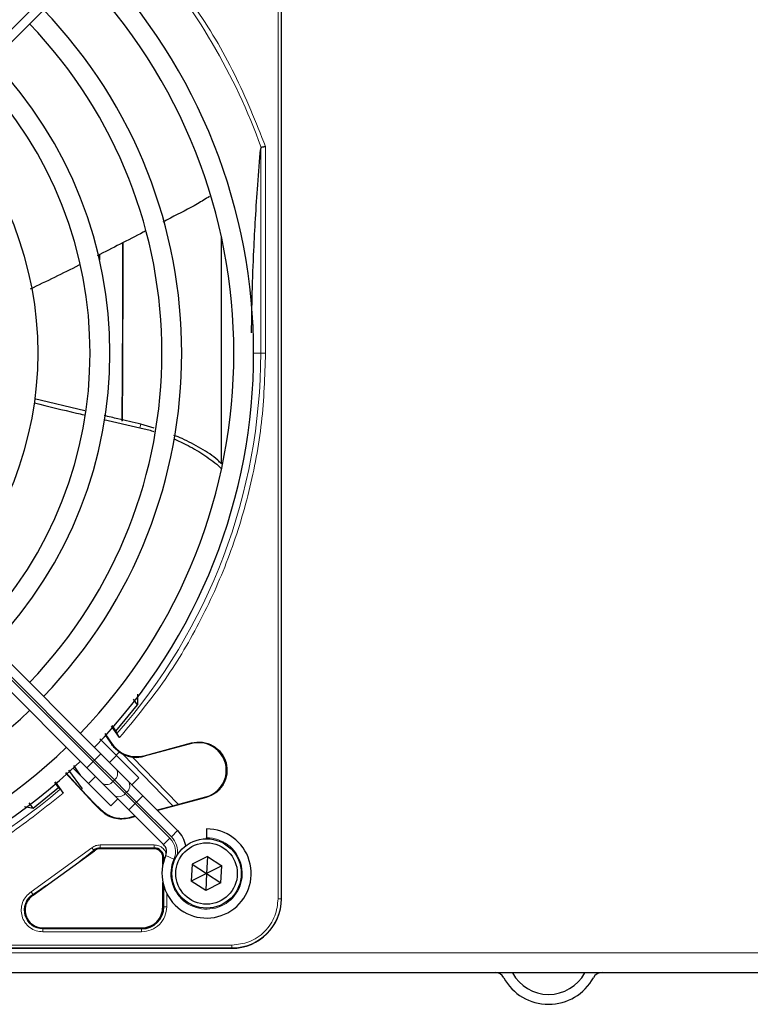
# Model space of a CAD drawing. Header units: millimetres. Extents: x 5 to 418, y 2 to 292.
# Tile 50 of 85: x 96 to 108, y 216 to 232. Entities that reach past the tile are written whole.
import ezdxf

# ---------------------------------------------------------------- set-up
doc = ezdxf.new("R2010")
doc.units = ezdxf.units.MM

msp = doc.modelspace()

# ---------------------------------------------------------------- linework, layer by layer
at = {"color": 7, "linetype": 'Continuous', "lineweight": 18}
for p, q in [((99.9175, 217.6246), (99.9175, 235.9746)), ((99.9673, 217.6246), (99.9673, 235.9746)), ((96.8317, 233.6434), (91.1797, 227.9914)), ((99.624, 230.2442), (99.624, 226.7996)), ((99.707, 230.2729), (99.707, 226.7996)), ((95.781, 227.8916), (95.781, 227.8828)), ((99.506, 226.7996), (99.624, 226.7996)), ((99.707, 226.7996), (99.624, 226.7996)), ((96.8081, 219.9322), (91.1561, 225.5841)), ((91.1797, 225.6077), (96.8317, 219.9558)), ((97.5924, 225.5468), (97.6106, 225.6046)), ((97.1194, 220.22), (97.126, 220.2247)), ((98.4624, 220.2336), (98.4596, 220.2442)), ((96.9377, 220.0618), (96.8317, 219.9558)), ((96.8081, 219.9322), (96.702, 219.8261)), ((96.8317, 219.9558), (96.8081, 219.9322)), ((97.1414, 219.5989), (96.8081, 219.9322)), ((96.8317, 219.9558), (97.165, 219.6224)), ((98.1456, 219.188), (97.3077, 220.0556)), ((97.6662, 220.0202), (97.6634, 220.0309)), ((97.1414, 219.5989), (97.165, 219.6224)), ((97.3468, 219.3935), (97.1414, 219.5989)), ((97.165, 219.6224), (97.3704, 219.417)), ((97.3704, 219.417), (97.3468, 219.3935)), ((97.3704, 219.417), (97.537, 219.2504)), ((96.8271, 219.2334), (96.8183, 219.2266)), ((97.5135, 219.2268), (97.3468, 219.3935)), ((97.5135, 219.2268), (97.537, 219.2504)), ((97.6431, 219.3564), (97.537, 219.2504)), ((97.537, 219.2504), (98.1223, 218.6651)), ((98.7026, 219.3373), (98.7055, 219.3266)), ((96.9342, 219.1108), (96.9375, 219.1231)), ((97.5135, 219.2268), (97.4074, 219.1207)), ((98.0987, 218.6416), (97.5135, 219.2268)), ((97.4204, 218.9937), (97.4171, 218.9814)), ((98.2283, 218.7712), (98.1223, 218.6651)), ((98.0987, 218.6416), (97.9926, 218.5355)), ((95.766, 217.7396), (96.7873, 218.4815)), ((96.8288, 218.4316), (96.8193, 218.4432)), ((96.9234, 218.4804), (97.831, 218.4804)), ((96.9234, 218.4654), (96.9234, 218.4804)), ((96.9235, 218.5303), (97.831, 218.5303)), ((97.831, 218.4654), (97.831, 218.4804)), ((97.9801, 218.3162), (97.9951, 218.3162)), ((97.9951, 218.3162), (97.9951, 218.2624)), ((98.1648, 218.2905), (98.0274, 218.3507)), ((97.9951, 217.8367), (97.9951, 217.4912)), ((95.7928, 217.6975), (95.8009, 217.6849)), ((98.0451, 217.711), (98.0451, 217.4913)), ((99.9175, 217.6246), (99.9673, 217.6246)), ((99.9673, 217.6246), (99.9726, 217.6246)), ((97.9801, 217.4912), (97.9951, 217.4912)), ((95.9623, 217.1337), (95.9623, 217.1187)), ((97.6226, 217.1187), (95.9623, 217.1187)), ((97.6226, 217.1187), (97.6226, 217.1337)), ((97.6225, 217.0688), (95.9623, 217.0688)), ((80.7893, 216.8464), (99.1393, 216.8464)), ((80.7893, 216.7966), (99.1393, 216.7966)), ((99.1393, 216.7966), (99.1393, 216.8464)), ((99.1393, 216.7912), (99.1393, 216.7966)), ((58.631, 216.7162), (137.9643, 216.7162))]:
    msp.add_line(p, q, dxfattribs=at)
at = {"color": 7, "linetype": 'Continuous', "lineweight": 25}
for p, q in [((99.9726, 217.6246), (99.9726, 235.9746)), ((91.2858, 227.8853), (96.9377, 233.5373)), ((98.9643, 224.9364), (98.9643, 228.7472)), ((96.9143, 228.4568), (96.9143, 228.369)), ((96.6679, 225.828), (95.8238, 226.0307)), ((99.9726, 217.6246), (99.9726, 226.0947)), ((96.9377, 220.0618), (91.2858, 225.7138)), ((96.9857, 225.6868), (97.5924, 225.5468)), ((97.8348, 225.5388), (97.6106, 225.6046)), ((91.0501, 225.4781), (96.702, 219.8261)), ((97.5536, 221.0658), (97.5513, 220.8841)), ((97.5513, 220.8841), (97.4873, 220.9791)), ((97.1865, 220.4439), (97.5513, 220.8841)), ((97.0026, 220.4015), (97.126, 220.2247)), ((97.2527, 220.3343), (97.1169, 220.5295)), ((97.1228, 220.5363), (97.1865, 220.4439)), ((97.1865, 220.4439), (97.2045, 220.4051)), ((96.9217, 220.3136), (97.1964, 220.0389)), ((97.6634, 220.0309), (98.4596, 220.2442)), ((98.4624, 220.2336), (97.6662, 220.0202)), ((97.1961, 219.8035), (96.9377, 220.0618)), ((97.2481, 220.0946), (97.1964, 220.0389)), ((97.2456, 220.0919), (97.3077, 220.0556)), ((97.0825, 219.917), (97.2003, 220.0349)), ((97.1964, 220.0389), (97.5775, 219.6578)), ((97.4708, 220.0067), (98.2376, 219.2127)), ((96.8183, 219.2266), (96.3431, 219.7437)), ((96.3503, 219.7503), (96.6083, 219.4601)), ((96.3923, 219.7886), (96.6208, 219.4714)), ((97.1061, 219.1864), (96.4714, 219.821)), ((96.4745, 219.8649), (96.5896, 219.7028)), ((96.702, 219.8261), (96.9604, 219.5678)), ((97.4014, 219.5981), (97.1961, 219.8035)), ((96.2252, 219.495), (96.1619, 219.5841)), ((96.1685, 219.5898), (96.3035, 219.4013)), ((96.7289, 219.5635), (96.8468, 219.6813)), ((96.9604, 219.5678), (97.1657, 219.3624)), ((97.6431, 219.3564), (97.4014, 219.5981)), ((97.5775, 219.6578), (97.4596, 219.5399)), ((95.7968, 219.1486), (96.2252, 219.495)), ((96.2252, 219.495), (96.2537, 219.4679)), ((96.6208, 219.4714), (96.6083, 219.4601)), ((96.6086, 219.4604), (96.8271, 219.2334)), ((95.7968, 219.1486), (95.7335, 219.2372)), ((96.9375, 219.1231), (96.8271, 219.2334)), ((97.2239, 219.3042), (97.1061, 219.1864)), ((97.1657, 219.3624), (97.4074, 219.1207)), ((98.2283, 218.7712), (97.6431, 219.3564)), ((98.7055, 219.3266), (97.8911, 219.1084)), ((98.1456, 219.188), (98.7026, 219.3373)), ((95.651, 219.175), (95.7968, 219.1486)), ((96.8183, 219.2266), (96.9342, 219.1108)), ((97.4074, 219.1207), (97.9926, 218.5355)), ((97.8821, 219.1174), (98.1456, 219.188)), ((97.5193, 219.0088), (97.4171, 218.9814)), ((97.4204, 218.9937), (97.5103, 219.0178)), ((98.7143, 218.7996), (98.7143, 218.6496)), ((98.7143, 218.6329), (98.7143, 218.6496)), ((95.8009, 217.6849), (96.8288, 218.4316)), ((97.831, 218.4654), (96.9234, 218.4654)), ((97.9801, 218.203), (97.9801, 218.3162)), ((98.7292, 218.3378), (98.4721, 218.2067)), ((98.7292, 218.3378), (98.7143, 218.0496)), ((98.7292, 218.3378), (98.9714, 218.1807)), ((98.4721, 218.2067), (98.4571, 217.9184)), ((98.4721, 218.2067), (98.7143, 218.0496)), ((98.9714, 218.1807), (98.7143, 218.0496)), ((98.9565, 217.8925), (98.9714, 218.1807)), ((98.7143, 218.0496), (98.4571, 217.9184)), ((98.6993, 217.7613), (98.4571, 217.9184)), ((98.7143, 218.0496), (98.6993, 217.7613)), ((98.7143, 218.0496), (98.9565, 217.8925)), ((97.9801, 217.4912), (97.9801, 217.8961)), ((98.9565, 217.8925), (98.6993, 217.7613)), ((95.9623, 217.1337), (97.6226, 217.1337)), ((80.7893, 216.7912), (99.1393, 216.7912)), ((90.6692, 216.7912), (99.1393, 216.7912)), ((58.631, 216.3829), (137.9643, 216.3829))]:
    msp.add_line(p, q, dxfattribs=at)
for radius in [0.5833, 0.5167]:
    msp.add_circle((98.7143, 218.0496), radius, dxfattribs=at)
at = {"color": 7, "linetype": 'Continuous', "lineweight": 18}
for centre, radius, start, end in [((89.9643, 226.7996), 10.2672, 19.69498, 41.31692), ((89.9643, 226.7996), 9.6597, 318.54968, 360), ((97.0845, 219.7294), 0.1339, 306.95053, 33.57825), ((97.0344, 219.6793), 0.1339, 236.42175, 323.04947), ((97.2899, 219.5241), 0.1339, 306.95053, 33.57825), ((89.9643, 226.7996), 9.6597, 270, 310.62439), ((97.2398, 219.474), 0.1339, 236.42175, 323.04947), ((97.8748, 218.4177), 0.3167, 336.32369, 45), ((98.7143, 218.0496), 0.6, 156.32369, 90), ((97.8748, 218.4177), 0.35, 350.36291, 45), ((89.9643, 226.7996), 10.8083, 302.63367, 309.36295), ((95.9623, 217.4329), 0.3142, 122.63367, 270), ((99.1393, 217.6246), 0.828, 270, 360)]:
    msp.add_arc(centre, radius, start, end, dxfattribs=at)
at = {"color": 7, "linetype": 'Continuous', "lineweight": 25}
for centre, radius, start, end in [((89.9643, 226.7996), 9.5417, 316.02565, 43.97435), ((89.9643, 226.7996), 9.2083, 316.03708, 43.96292), ((89.9643, 226.7996), 8.3333, 316.14599, 43.85401), ((89.9643, 226.7996), 8, 316.19375, 43.80625), ((89.9643, 226.7996), 7.125, 316.34037, 43.65963), ((89.9643, 226.7996), 6.7917, 316.40617, 43.59383), ((89.9643, 226.7996), 5.9167, 316.61418, 43.38582), ((89.9643, 226.7996), 8.3333, 226.14599, 313.85401), ((109.9223, 229.2938), 15.6923, 214.65785, 215.32623), ((98.5825, 219.7854), 0.4639, 285.00055, 105.00057), ((89.9643, 226.7996), 9.2083, 270, 313.96292), ((89.9643, 226.7996), 9.5417, 226.00085, 313.99915), ((97.534, 220.5139), 0.5111, 243.72308, 285), ((98.7143, 218.0496), 0.75, 156.32369, 90), ((97.8748, 218.4177), 0.5, 11.42048, 45), ((96.9234, 218.3162), 0.1642, 90, 129.36295), ((97.831, 218.3162), 0.1642, 0, 90), ((97.8748, 218.4177), 0.1667, 336.32369, 45), ((99.1393, 217.6246), 0.8333, 270, 360), ((97.6226, 217.4912), 0.3725, 270, 0), ((103.5643, 216.2162), 0.1667, 28.69866, 90), ((104.4643, 216.7089), 0.8594, 208.69866, 331.30134), ((103.5643, 216.2162), 0.3333, 28.69866, 30), ((104.4643, 216.7089), 0.6927, 208.69866, 331.30134), ((105.3643, 216.2162), 0.3333, 150, 151.30134), ((105.3643, 216.2162), 0.1667, 90, 151.30134)]:
    msp.add_arc(centre, radius, start, end, dxfattribs=at)
for major_axis, start_param, end_param in [((0, 6.5204), 3.9907388, 4.5098417), ((0, 6.9626), 4.0455101, 4.5237531)]:
    msp.add_ellipse((97.2527, 229.9662), major_axis=major_axis, ratio=0.0087269, start_param=start_param, end_param=end_param, dxfattribs=at)
at = {"color": 7, "linetype": 'Continuous', "lineweight": 18}
for points, knots in [([(97.6853, 233.6821), (97.9672, 233.3403), (98.5313, 232.6563), (99.2127, 231.5073), (99.5422, 230.6842), (99.707, 230.2729)], [0, 0, 0, 0, 0.33321248, 0.66677731, 1, 1, 1, 1]), ([(99.707, 226.7996), (99.6935, 226.4102), (99.6664, 225.6278), (99.4465, 224.4667), (99.0961, 223.333), (98.6059, 222.2524), (97.9999, 221.2378), (97.501, 220.6346), (97.2527, 220.3343)], [0, 0, 0, 0, 0.1652331, 0.3319994, 0.5, 0.6679894, 0.8347613, 1, 1, 1, 1]), ([(96.3035, 219.4013), (96.0063, 219.1636), (95.4093, 218.6861), (94.4114, 218.1072), (93.352, 217.6395), (92.2431, 217.3053), (91.1086, 217.0955), (90.3446, 217.0697), (89.9643, 217.0569)], [0, 0, 0, 0, 0.1653003, 0.3320617, 0.5, 0.6679268, 0.834694, 1, 1, 1, 1]), ([(96.7873, 218.4815), (96.7914, 218.4766), (96.7994, 218.4669), (96.8098, 218.4545), (96.8172, 218.4455), (96.8186, 218.4439), (96.8193, 218.4432)], [0, 0, 0, 0, 0.25000056, 0.50000066, 0.75000042, 1, 1, 1, 1]), ([(97.831, 218.5303), (97.8579, 218.5275), (97.8995, 218.523), (97.9493, 218.4963), (97.9836, 218.4687), (98.0105, 218.4344), (98.0294, 218.4039), (98.0324, 218.3836), (98.0333, 218.3778)], [0, 0, 0, 0, 0.2945752, 0.4546834, 0.6151195, 0.7752278, 0.935664, 1, 1, 1, 1]), ([(98.02, 218.3162), (98.0167, 218.3162), (98.008, 218.3162), (97.9983, 218.3162), (97.9962, 218.3162), (97.9951, 218.3162)], [0, 0, 0, 0, 0.2264915, 0.6132457, 1, 1, 1, 1]), ([(95.9623, 217.0688), (95.9243, 217.0722), (95.8463, 217.0794), (95.74, 217.1366), (95.6572, 217.2226), (95.6071, 217.3289), (95.592, 217.4455), (95.6153, 217.5626), (95.674, 217.6681), (95.7359, 217.7162), (95.766, 217.7396)], [0, 0, 0, 0, 0.1217123, 0.2499997, 0.3782871, 0.4999994, 0.6217118, 0.7499997, 0.8782875, 1, 1, 1, 1]), ([(99.1393, 216.8464), (99.2372, 216.8568), (99.3878, 216.8728), (99.5689, 216.9698), (99.6936, 217.0702), (99.794, 217.1949), (99.8911, 217.3761), (99.9071, 217.5267), (99.9175, 217.6246)], [0, 0, 0, 0, 0.2394568, 0.3683607, 0.5, 0.6316393, 0.7605432, 1, 1, 1, 1])]:
    msp.add_open_spline(points, degree=3, knots=knots, dxfattribs=at)
at = {"color": 7, "linetype": 'Continuous', "lineweight": 25}
for points, knots in [([(99.47, 227.1392), (99.4733, 227.3653), (99.4805, 227.8464), (99.5055, 228.4865), (99.5376, 229.0888), (99.576, 229.6658), (99.6072, 230.0422), (99.624, 230.2442)], [0, 0, 0, 0, 0.1908903, 0.4060411, 0.5762921, 0.77266, 1, 1, 1, 1]), ([(99.6308, 230.2597), (99.6299, 230.2594), (99.6281, 230.2587), (99.6253, 230.2541), (99.6245, 230.2483), (99.624, 230.2442)], [0, 0, 0, 0, 0.2155213, 0.4481091, 1, 1, 1, 1]), ([(99.707, 230.2729), (99.6976, 230.2713), (99.6815, 230.2686), (99.6597, 230.2647), (99.6422, 230.2617), (99.6345, 230.2604), (99.6308, 230.2597)], [0, 0, 0, 0, 0.2931583, 0.502984, 0.7624143, 1, 1, 1, 1]), ([(98.7656, 229.4354), (98.6986, 229.3934), (98.4859, 229.2599), (98.216, 229.1298), (98.021, 229.0275), (97.9783, 229.0051)], [0, 0, 0, 0, 0.2639808, 0.8385326, 1, 1, 1, 1]), ([(97.6846, 228.852), (97.6728, 228.8458), (97.4032, 228.7052), (97.1321, 228.5674), (96.873, 228.4356)], [0, 0, 0, 0, 0.0438771, 1, 1, 1, 1]), ([(96.5715, 228.2811), (96.5693, 228.28), (96.2969, 228.1403), (96.0211, 228.0072), (95.7476, 227.8752)], [0, 0, 0, 0, 0.00808767, 1, 1, 1, 1]), ([(95.8208, 225.9626), (96.0567, 225.9049), (96.3343, 225.837), (96.6128, 225.7729), (96.6547, 225.7633)], [0, 0, 0, 0, 0.8495058, 1, 1, 1, 1]), ([(97.6106, 225.6046), (97.4816, 225.6343), (97.2751, 225.6818), (97.0692, 225.7316), (96.9918, 225.7502)], [0, 0, 0, 0, 0.6244716, 1, 1, 1, 1]), ([(97.5924, 225.5468), (97.6591, 225.531), (97.738, 225.5124), (97.8141, 225.4866), (97.8259, 225.4826)], [0, 0, 0, 0, 0.8451094, 1, 1, 1, 1]), ([(98.1602, 225.3594), (98.1663, 225.357), (98.2371, 225.3289), (98.3549, 225.2711), (98.5132, 225.1871), (98.6548, 225.1016), (98.7893, 225.0074), (98.8938, 224.9277), (98.9438, 224.873), (98.9579, 224.8577)], [0, 0, 0, 0, 0.0200547, 0.2338593, 0.4061495, 0.5790896, 0.7545367, 0.9311869, 1, 1, 1, 1]), ([(98.9643, 224.9364), (98.944, 224.9581), (98.8492, 225.0598), (98.6185, 225.1986), (98.3708, 225.337), (98.2122, 225.3998), (98.1666, 225.4179)], [0, 0, 0, 0, 0.10132173, 0.47478961, 0.84899497, 1, 1, 1, 1]), ([(97.2045, 220.4051), (97.2056, 220.4033), (97.2078, 220.3995), (97.219, 220.3827), (97.2344, 220.3602), (97.2466, 220.343), (97.2527, 220.3343)], [0, 0, 0, 0, 0.24483432, 0.49436447, 0.74729032, 1, 1, 1, 1]), ([(97.2481, 220.0946), (97.224, 220.1122), (97.177, 220.1465), (97.1383, 220.196), (97.1194, 220.22)], [0, 0, 0, 0, 0.5129979, 1, 1, 1, 1]), ([(96.2537, 219.4679), (96.255, 219.4664), (96.2576, 219.4633), (96.2693, 219.4478), (96.2851, 219.4265), (96.2973, 219.4097), (96.3035, 219.4013)], [0, 0, 0, 0, 0.2470306, 0.4961199, 0.7474731, 1, 1, 1, 1]), ([(97.4171, 218.9814), (97.374, 218.9731), (97.288, 218.9565), (97.1571, 218.9768), (97.0335, 219.0247), (96.9673, 219.0821), (96.9342, 219.1108)], [0, 0, 0, 0, 0.24996339, 0.49999723, 0.74995673, 1, 1, 1, 1]), ([(96.9375, 219.1231), (96.9706, 219.0944), (97.0368, 219.0371), (97.1603, 218.9891), (97.2913, 218.9689), (97.3773, 218.9854), (97.4204, 218.9937)], [0, 0, 0, 0, 0.2499634, 0.4999972, 0.7499567, 1, 1, 1, 1])]:
    msp.add_open_spline(points, degree=3, knots=knots, dxfattribs=at)
for points in [[(97.126, 220.2247), (97.159, 220.186), (97.2249, 220.1084), (97.362, 220.0371), (97.513, 220.0045), (97.6133, 220.0221), (97.6634, 220.0309)], [(98.4596, 220.2442), (98.5215, 220.2534), (98.6453, 220.2718), (98.8264, 220.2066), (98.9691, 220.0823), (99.0533, 219.9116), (99.0658, 219.7216), (99.0044, 219.5426), (98.8801, 219.3956), (98.7637, 219.3496), (98.7055, 219.3266)], [(96.9234, 218.4654), (96.9062, 218.4639), (96.8717, 218.4608), (96.8431, 218.4413), (96.8288, 218.4316)], [(97.9801, 218.3162), (97.9779, 218.3358), (97.9734, 218.3749), (97.9389, 218.4242), (97.8896, 218.4587), (97.8505, 218.4632), (97.831, 218.4654)], [(95.8009, 217.6849), (95.7809, 217.6699), (95.7407, 217.6399), (95.6974, 217.5778), (95.6685, 217.5078), (95.6649, 217.4579), (95.6631, 217.4329)], [(95.6631, 217.4329), (95.6676, 217.3937), (95.6766, 217.3153), (95.7458, 217.2164), (95.8447, 217.1472), (95.9231, 217.1382), (95.9623, 217.1337)], [(97.6226, 217.1337), (97.6695, 217.1391), (97.7632, 217.1498), (97.8813, 217.2325), (97.964, 217.3507), (97.9748, 217.4444), (97.9801, 217.4912)]]:
    msp.add_open_spline(points, degree=3, dxfattribs=at)
at = {"color": 7, "linetype": 'Continuous', "lineweight": 18}
for points in [[(96.7873, 218.4815), (96.8079, 218.4956), (96.849, 218.5237), (96.8987, 218.5281), (96.9235, 218.5303)], [(96.9235, 218.5303), (96.9235, 218.524), (96.9235, 218.5113), (96.9234, 218.4952), (96.9234, 218.4835), (96.9234, 218.4814), (96.9234, 218.4804)], [(97.831, 218.5303), (97.831, 218.524), (97.831, 218.5113), (97.831, 218.4952), (97.831, 218.4835), (97.831, 218.4814), (97.831, 218.4804)], [(95.766, 217.7396), (95.7694, 217.7342), (95.7762, 217.7236), (95.7849, 217.7099), (95.7912, 217.7001), (95.7923, 217.6983), (95.7928, 217.6975)], [(98.0451, 217.4913), (98.0387, 217.4359), (98.026, 217.3252), (97.9283, 217.1855), (97.7886, 217.0878), (97.6779, 217.0751), (97.6225, 217.0688)], [(98.0451, 217.4913), (98.0387, 217.4913), (98.0261, 217.4913), (98.0099, 217.4913), (97.9982, 217.4912), (97.9962, 217.4912), (97.9951, 217.4912)], [(95.9623, 217.0688), (95.9623, 217.0751), (95.9623, 217.0878), (95.9623, 217.1039), (95.9623, 217.1156), (95.9623, 217.1177), (95.9623, 217.1187)], [(97.6226, 217.1187), (97.6226, 217.1177), (97.6226, 217.1156), (97.6226, 217.1039), (97.6226, 217.0878), (97.6225, 217.0751), (97.6225, 217.0688)]]:
    msp.add_open_spline(points, degree=3, dxfattribs=at)

doc.saveas('drawing.dxf')
